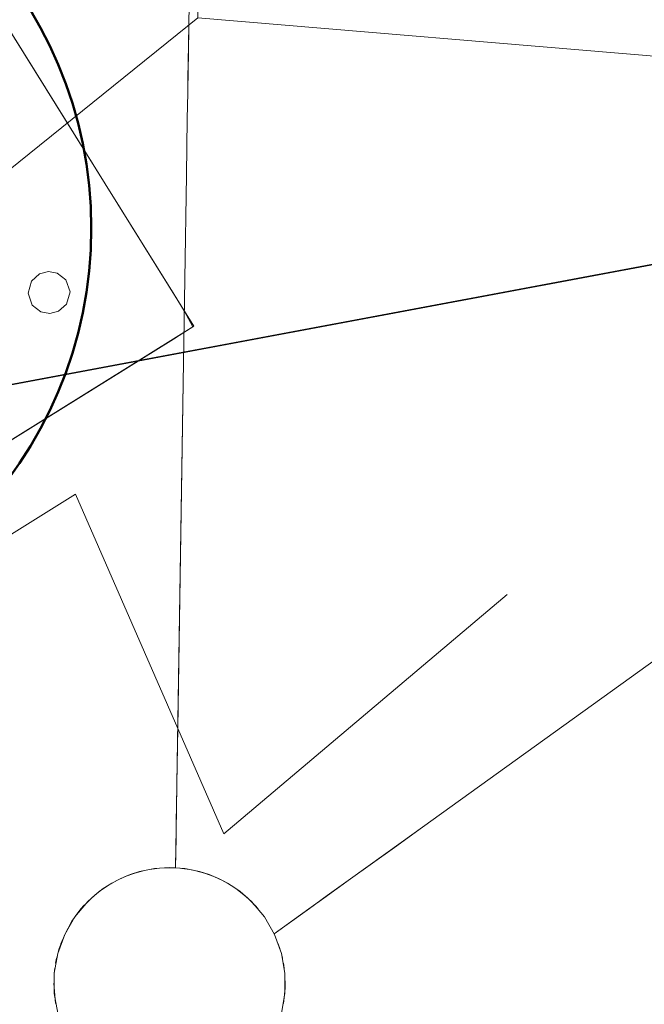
# Model space of a CAD drawing. Extents: x 3503739 to 3504470, y 5375172 to 5375561.
# Tile 38 of 142: x 3504140.79 to 3504141.087, y 5375387.064 to 5375387.532. Entities that reach past the tile are written whole.
import ezdxf

# ---------------------------------------------------------------- set-up
doc = ezdxf.new("R2010")
doc.units = 0
doc.header["$MEASUREMENT"] = 0
for name, color, linetype in [('_4WP_STADT-DACH', 7, 'Continuous'), ('BHM_WA', 7, 'Continuous'), ('K_FLURSTUECKE', 7, 'Continuous')]:
    doc.layers.add(name, color=color, linetype=linetype)

msp = doc.modelspace()

# ---------------------------------------------------------------- linework, layer by layer
at = {"layer": '_4WP_STADT-DACH', "color": 1, "linetype": 'Continuous', "lineweight": 50}
msp.add_circle((3504140.62381, 5375387.43326), 0.2, dxfattribs=at)
at = {"layer": 'BHM_WA', "color": 254, "linetype": 'Continuous', "lineweight": 9}
for p, q in [((3504140.67199, 5375387.21694), (3504140.81631, 5375387.30677)), ((3504140.81631, 5375387.30677), (3504140.88688, 5375387.14515)), ((3504140.88688, 5375387.14515), (3504141.02155, 5375387.25901)), ((3504140.84449, 5375387.12654), (3504140.84679, 5375387.12721)), ((3504140.84912, 5375387.12778), (3504140.85148, 5375387.12825)), ((3504140.85385, 5375387.12862), (3504140.85623, 5375387.12888)), ((3504140.85863, 5375387.12903), (3504140.86103, 5375387.12909)), ((3504140.87293, 5375387.12778), (3504140.87526, 5375387.12721)), ((3504140.87757, 5375387.12654), (3504140.87984, 5375387.12577)), ((3504140.83148, 5375387.12047), (3504140.83353, 5375387.12172)), ((3504140.83563, 5375387.12287), (3504140.83778, 5375387.12393)), ((3504140.83998, 5375387.1249), (3504140.84222, 5375387.12577)), ((3504140.88208, 5375387.1249), (3504140.88427, 5375387.12393)), ((3504140.88643, 5375387.12287), (3504140.88853, 5375387.12172)), ((3504140.89058, 5375387.12047), (3504140.89257, 5375387.11914)), ((3504140.89451, 5375387.11772), (3504140.89638, 5375387.11622)), ((3504140.81598, 5375387.10563), (3504140.81739, 5375387.10757)), ((3504140.8189, 5375387.10944), (3504140.82048, 5375387.11124)), ((3504140.90158, 5375387.11124), (3504140.90316, 5375387.10944)), ((3504140.80934, 5375387.0929), (3504140.81022, 5375387.09513)), ((3504140.8079, 5375387.08832), (3504140.80857, 5375387.09063)), ((3504140.91271, 5375387.0929), (3504140.91348, 5375387.09063)), ((3504140.80686, 5375387.08364), (3504140.80733, 5375387.08599)), ((3504140.91415, 5375387.08832), (3504140.91473, 5375387.08599)), ((3504140.80624, 5375387.07888), (3504140.8065, 5375387.08127)), ((3504140.91519, 5375387.08364), (3504140.91556, 5375387.08127))]:
    msp.add_line(p, q, dxfattribs=at)
at = {"layer": 'BHM_WA', "color": 252, "linetype": 'Continuous', "lineweight": 9}
for points in [[(3504133.9712, 5375386.79941, 0), (3504140.26371, 5375387.04114, 0), (3504140.51543, 5375386.80059, 0), (3504136.84791, 5375384.05021, 0), (3504141.91526, 5375387.11373, 0), (3504149.14752, 5375389.15974, 0), (3504149.2157, 5375393.07307, 0), (3504140.95136, 5375392.42416, 0), (3504140.87448, 5375387.53331, 0), (3504140.95136, 5375392.42416, 0), (3504133.9712, 5375386.79941, 0), (3504140.26371, 5375387.04114, 0), (3504140.87448, 5375387.53331, 0), (3504141.45151, 5375387.48494, 0), (3504149.2157, 5375393.07307, 0), (3504140.95136, 5375392.42416, 0), (3504140.94582, 5375392.42962, 0), (3504133.96051, 5375386.80072, 0)], [(3504140.91415, 5375387.05985, 0), (3504140.91519, 5375387.06454, 0), (3504140.91582, 5375387.06929, 0), (3504140.91603, 5375387.07409, 0), (3504140.91582, 5375387.07888, 0), (3504140.91519, 5375387.08364, 0), (3504140.91415, 5375387.08832, 0), (3504140.91271, 5375387.0929, 0), (3504140.91088, 5375387.09733, 0), (3504140.90866, 5375387.10159, 0), (3504140.90608, 5375387.10563, 0), (3504140.90316, 5375387.10944, 0), (3504140.89992, 5375387.11298, 0), (3504140.89638, 5375387.11622, 0), (3504140.89257, 5375387.11914, 0), (3504140.88853, 5375387.12172, 0), (3504140.88427, 5375387.12393, 0), (3504140.87984, 5375387.12577, 0), (3504140.87526, 5375387.12721, 0), (3504140.87058, 5375387.12825, 0), (3504140.86582, 5375387.12888, 0), (3504140.86103, 5375387.12909, 0), (3504140.85623, 5375387.12888, 0), (3504140.85148, 5375387.12825, 0), (3504140.84679, 5375387.12721, 0), (3504140.84222, 5375387.12577, 0), (3504140.83778, 5375387.12393, 0), (3504140.83353, 5375387.12172, 0), (3504140.82948, 5375387.11914, 0), (3504140.82567, 5375387.11622, 0), (3504140.82214, 5375387.11298, 0), (3504140.8189, 5375387.10944, 0), (3504140.81598, 5375387.10563, 0), (3504140.8134, 5375387.10159, 0), (3504140.81118, 5375387.09733, 0), (3504140.80934, 5375387.0929, 0), (3504140.8079, 5375387.08832, 0), (3504140.80686, 5375387.08364, 0), (3504140.80624, 5375387.07888, 0), (3504140.80603, 5375387.07409, 0)], [(3504140.91415, 5375387.05985, 0), (3504140.91519, 5375387.06454, 0), (3504140.91582, 5375387.06929, 0), (3504140.91603, 5375387.07409, 0), (3504140.91582, 5375387.07888, 0), (3504140.91519, 5375387.08364, 0), (3504140.91415, 5375387.08832, 0), (3504140.91271, 5375387.0929, 0), (3504140.91088, 5375387.09733, 0), (3504140.90866, 5375387.10159, 0), (3504140.90608, 5375387.10563, 0), (3504140.90316, 5375387.10944, 0), (3504140.89992, 5375387.11298, 0), (3504140.89638, 5375387.11622, 0), (3504140.89257, 5375387.11914, 0), (3504140.88853, 5375387.12172, 0), (3504140.88427, 5375387.12393, 0), (3504140.87984, 5375387.12577, 0), (3504140.87526, 5375387.12721, 0), (3504140.87058, 5375387.12825, 0), (3504140.86582, 5375387.12888, 0), (3504140.86103, 5375387.12909, 0), (3504140.85623, 5375387.12888, 0), (3504140.85148, 5375387.12825, 0), (3504140.84679, 5375387.12721, 0), (3504140.84222, 5375387.12577, 0), (3504140.83778, 5375387.12393, 0), (3504140.83353, 5375387.12172, 0), (3504140.82948, 5375387.11914, 0), (3504140.82567, 5375387.11622, 0), (3504140.82214, 5375387.11298, 0), (3504140.8189, 5375387.10944, 0), (3504140.81598, 5375387.10563, 0), (3504140.8134, 5375387.10159, 0), (3504140.81118, 5375387.09733, 0), (3504140.80934, 5375387.0929, 0), (3504140.8079, 5375387.08832, 0), (3504140.80686, 5375387.08364, 0), (3504140.80624, 5375387.07888, 0), (3504140.80603, 5375387.07409, 0), (3504140.80624, 5375387.06929, 0), (3504140.80686, 5375387.06454, 0), (3504140.8079, 5375387.05985, 0)], [(3504140.86689, 5375387.12874, 0), (3504140.86582, 5375387.12884, 0), (3504140.86492, 5375387.12892, 0), (3504140.86582, 5375387.12884, 0), (3504140.86689, 5375387.12874, 0)], [(3504140.80603, 5375387.07409, 0), (3504140.80624, 5375387.06929, 0), (3504140.80686, 5375387.06454, 0), (3504140.8079, 5375387.05985, 0)]]:
    msp.add_polyline3d(points, dxfattribs=at)
at = {"layer": 'BHM_WA', "color": 254, "linetype": 'Continuous', "lineweight": 9}
for points in [[(3504140.94327, 5375392.1806, 0), (3504140.87016, 5375387.52983, 0), (3504140.86994, 5375387.51573, 0), (3504140.86992, 5375387.5142, 0), (3504140.86988, 5375387.51208, 0), (3504140.86984, 5375387.50908, 0), (3504140.86977, 5375387.50466, 0), (3504140.86966, 5375387.49769, 0), (3504140.86946, 5375387.48537, 0), (3504140.86904, 5375387.45858, 0), (3504140.86749, 5375387.35956, 0), (3504140.86496, 5375387.19892, 0), (3504140.86491, 5375387.19548, 0), (3504140.86449, 5375387.16893, 0), (3504140.86431, 5375387.15784, 0), (3504140.86431, 5375387.15755, 0), (3504140.86429, 5375387.15634, 0), (3504140.86422, 5375387.15181, 0), (3504140.86422, 5375387.15175, 0), (3504140.86422, 5375387.15169, 0), (3504140.86415, 5375387.14749, 0), (3504140.86409, 5375387.14325, 0), (3504140.86401, 5375387.13866, 0), (3504140.86386, 5375387.12901, 0), (3504140.86492, 5375387.12892, 0), (3504140.86386, 5375387.12901, 0), (3504140.86401, 5375387.13866, 0), (3504140.86409, 5375387.14325, 0), (3504140.86415, 5375387.14749, 0), (3504140.86422, 5375387.15169, 0), (3504140.86422, 5375387.15175, 0), (3504140.86422, 5375387.15181, 0), (3504140.86429, 5375387.15634, 0), (3504140.86431, 5375387.15755, 0), (3504140.86431, 5375387.15784, 0), (3504140.86449, 5375387.16893, 0), (3504140.86491, 5375387.19548, 0), (3504140.86496, 5375387.19892, 0), (3504140.86749, 5375387.35956, 0), (3504140.86904, 5375387.45858, 0), (3504140.86946, 5375387.48537, 0), (3504140.86966, 5375387.49769, 0), (3504140.86977, 5375387.50466, 0), (3504140.86984, 5375387.50908, 0), (3504140.86988, 5375387.51208, 0), (3504140.86992, 5375387.5142, 0), (3504140.86994, 5375387.51573, 0), (3504140.87016, 5375387.52983, 0), (3504140.94327, 5375392.1806, 0)], [(3504140.39051, 5375387.49883, 0), (3504140.53328, 5375387.26946, 0), (3504140.53788, 5375387.26207, 0), (3504140.57547, 5375387.20169, 0), (3504140.64323, 5375387.24388, 0), (3504140.86284, 5375387.38057, 0), (3504140.86515, 5375387.38201, 0), (3504140.86787, 5375387.3837, 0), (3504140.86974, 5375387.38487, 0), (3504140.87204, 5375387.3863, 0), (3504140.8726, 5375387.38665, 0), (3504140.87205, 5375387.38753, 0), (3504140.86984, 5375387.39109, 0), (3504140.86803, 5375387.394, 0), (3504140.86541, 5375387.39821, 0), (3504140.8632, 5375387.40176, 0), (3504140.83042, 5375387.45442, 0), (3504140.81243, 5375387.48331, 0), (3504140.68765, 5375387.68379, 0), (3504140.45828, 5375387.54101, 0), (3504140.39051, 5375387.49883, 0)], [(3504140.68765, 5375387.68379, 0), (3504140.83042, 5375387.45442, 0), (3504140.8726, 5375387.38665, 0)], [(3504141.37531, 5375387.43199, 0), (3504140.98119, 5375387.14833, 0), (3504140.97106, 5375387.14104, 0), (3504140.9679, 5375387.13876, 0), (3504140.94701, 5375387.12373, 0), (3504140.93596, 5375387.11578, 0), (3504140.93473, 5375387.11489, 0), (3504140.93472, 5375387.11488, 0), (3504140.9346, 5375387.1148, 0), (3504140.93433, 5375387.11461, 0), (3504140.92757, 5375387.10974, 0), (3504140.92746, 5375387.10966, 0), (3504140.92719, 5375387.10947, 0), (3504140.91074, 5375387.09762, 0), (3504140.91082, 5375387.09743, 0), (3504140.91074, 5375387.09762, 0), (3504140.92719, 5375387.10947, 0), (3504140.92746, 5375387.10966, 0), (3504140.92757, 5375387.10974, 0), (3504140.93433, 5375387.11461, 0), (3504140.9346, 5375387.1148, 0), (3504140.93472, 5375387.11488, 0), (3504140.93473, 5375387.11489, 0), (3504140.93596, 5375387.11578, 0), (3504140.94701, 5375387.12373, 0), (3504140.9679, 5375387.13876, 0), (3504140.97106, 5375387.14104, 0), (3504140.98119, 5375387.14833, 0), (3504141.37531, 5375387.43199, 0)], [(3504140.79374, 5375387.40234, 0), (3504140.79381, 5375387.40147, 0), (3504140.79395, 5375387.40061, 0), (3504140.79416, 5375387.39977, 0), (3504140.79446, 5375387.39895, 0), (3504140.79482, 5375387.39815, 0), (3504140.79524, 5375387.39739, 0), (3504140.79574, 5375387.39667, 0), (3504140.79629, 5375387.396, 0), (3504140.7969, 5375387.39537, 0), (3504140.79756, 5375387.39481, 0), (3504140.79827, 5375387.3943, 0), (3504140.79902, 5375387.39385, 0), (3504140.79981, 5375387.39348, 0), (3504140.80063, 5375387.39317, 0), (3504140.80147, 5375387.39294, 0), (3504140.80233, 5375387.39278, 0), (3504140.80319, 5375387.39269, 0), (3504140.80406, 5375387.39268, 0), (3504140.80493, 5375387.39275, 0), (3504140.8058, 5375387.39289, 0), (3504140.80664, 5375387.39311, 0), (3504140.80746, 5375387.3934, 0), (3504140.80826, 5375387.39376, 0), (3504140.80902, 5375387.39419, 0), (3504140.80974, 5375387.39468, 0), (3504140.81041, 5375387.39523, 0), (3504140.81103, 5375387.39584, 0), (3504140.8116, 5375387.39651, 0), (3504140.81211, 5375387.39721, 0), (3504140.81256, 5375387.39797, 0), (3504140.81293, 5375387.39875, 0), (3504140.81324, 5375387.39957, 0), (3504140.81347, 5375387.40041, 0), (3504140.81363, 5375387.40127, 0), (3504140.81372, 5375387.40213, 0), (3504140.81373, 5375387.40301, 0), (3504140.81366, 5375387.40388, 0), (3504140.81352, 5375387.40474, 0), (3504140.8133, 5375387.40558, 0), (3504140.81301, 5375387.40641, 0), (3504140.81265, 5375387.4072, 0), (3504140.81222, 5375387.40796, 0), (3504140.81173, 5375387.40868, 0), (3504140.81118, 5375387.40935, 0), (3504140.81057, 5375387.40998, 0), (3504140.8099, 5375387.41054, 0), (3504140.80919, 5375387.41105, 0), (3504140.80844, 5375387.4115, 0), (3504140.80766, 5375387.41187, 0), (3504140.80684, 5375387.41218, 0), (3504140.806, 5375387.41241, 0), (3504140.80514, 5375387.41257, 0), (3504140.80427, 5375387.41266, 0), (3504140.8034, 5375387.41267, 0), (3504140.80253, 5375387.4126, 0), (3504140.80167, 5375387.41246, 0), (3504140.80083, 5375387.41224, 0), (3504140.8, 5375387.41195, 0), (3504140.79921, 5375387.41159, 0), (3504140.79845, 5375387.41116, 0), (3504140.79773, 5375387.41067, 0), (3504140.79705, 5375387.41012, 0), (3504140.79643, 5375387.40951, 0), (3504140.79586, 5375387.40884, 0), (3504140.79536, 5375387.40814, 0), (3504140.79491, 5375387.40739, 0), (3504140.79453, 5375387.4066, 0), (3504140.79423, 5375387.40578, 0), (3504140.79399, 5375387.40494, 0), (3504140.79383, 5375387.40408, 0), (3504140.79375, 5375387.40322, 0), (3504140.79374, 5375387.40234, 0)], [(3504140.79374, 5375387.40234, 0), (3504140.79381, 5375387.40147, 0), (3504140.79395, 5375387.40061, 0), (3504140.79416, 5375387.39977, 0), (3504140.79446, 5375387.39895, 0), (3504140.79482, 5375387.39815, 0), (3504140.79524, 5375387.39739, 0), (3504140.79574, 5375387.39667, 0), (3504140.79629, 5375387.396, 0), (3504140.7969, 5375387.39537, 0), (3504140.79756, 5375387.39481, 0), (3504140.79827, 5375387.3943, 0), (3504140.79902, 5375387.39385, 0), (3504140.79981, 5375387.39348, 0), (3504140.80063, 5375387.39317, 0), (3504140.80147, 5375387.39294, 0), (3504140.80233, 5375387.39278, 0), (3504140.80319, 5375387.39269, 0), (3504140.80406, 5375387.39268, 0), (3504140.80493, 5375387.39275, 0), (3504140.8058, 5375387.39289, 0), (3504140.80664, 5375387.39311, 0), (3504140.80746, 5375387.3934, 0), (3504140.80826, 5375387.39376, 0), (3504140.80902, 5375387.39419, 0), (3504140.80974, 5375387.39468, 0), (3504140.81041, 5375387.39523, 0), (3504140.81103, 5375387.39584, 0), (3504140.8116, 5375387.39651, 0), (3504140.81211, 5375387.39721, 0), (3504140.81256, 5375387.39797, 0), (3504140.81293, 5375387.39875, 0), (3504140.81324, 5375387.39957, 0), (3504140.81347, 5375387.40041, 0), (3504140.81363, 5375387.40127, 0), (3504140.81372, 5375387.40213, 0), (3504140.81373, 5375387.40301, 0), (3504140.81366, 5375387.40388, 0), (3504140.81352, 5375387.40474, 0), (3504140.8133, 5375387.40558, 0), (3504140.81301, 5375387.40641, 0), (3504140.81265, 5375387.4072, 0), (3504140.81222, 5375387.40796, 0), (3504140.81173, 5375387.40868, 0), (3504140.81118, 5375387.40935, 0), (3504140.81057, 5375387.40998, 0), (3504140.8099, 5375387.41054, 0), (3504140.80919, 5375387.41105, 0), (3504140.80844, 5375387.4115, 0), (3504140.80766, 5375387.41187, 0), (3504140.80684, 5375387.41218, 0), (3504140.806, 5375387.41241, 0), (3504140.80514, 5375387.41257, 0), (3504140.80427, 5375387.41266, 0), (3504140.8034, 5375387.41267, 0), (3504140.80253, 5375387.4126, 0), (3504140.80167, 5375387.41246, 0), (3504140.80083, 5375387.41224, 0), (3504140.8, 5375387.41195, 0), (3504140.79921, 5375387.41159, 0), (3504140.79845, 5375387.41116, 0), (3504140.79773, 5375387.41067, 0), (3504140.79705, 5375387.41012, 0), (3504140.79643, 5375387.40951, 0), (3504140.79586, 5375387.40884, 0), (3504140.79536, 5375387.40814, 0), (3504140.79491, 5375387.40739, 0), (3504140.79453, 5375387.4066, 0), (3504140.79423, 5375387.40578, 0), (3504140.79399, 5375387.40494, 0), (3504140.79383, 5375387.40408, 0), (3504140.79375, 5375387.40322, 0), (3504140.79374, 5375387.40234, 0)], [(3504140.57547, 5375387.20169, 0), (3504140.64323, 5375387.24388, 0), (3504140.8726, 5375387.38665, 0)], [(3504140.86821, 5375387.12862, 0), (3504140.87058, 5375387.12825, 0), (3504140.87293, 5375387.12778, 0), (3504140.87526, 5375387.12721, 0), (3504140.87757, 5375387.12654, 0), (3504140.87984, 5375387.12577, 0), (3504140.88208, 5375387.1249, 0), (3504140.88427, 5375387.12393, 0), (3504140.88643, 5375387.12287, 0), (3504140.88853, 5375387.12172, 0), (3504140.89058, 5375387.12047, 0), (3504140.89257, 5375387.11914, 0), (3504140.89451, 5375387.11772, 0), (3504140.89638, 5375387.11622, 0), (3504140.89819, 5375387.11464, 0), (3504140.89992, 5375387.11298, 0), (3504140.90158, 5375387.11124, 0), (3504140.90316, 5375387.10944, 0), (3504140.90158, 5375387.11124, 0), (3504140.89992, 5375387.11298, 0), (3504140.89819, 5375387.11464, 0), (3504140.89638, 5375387.11622, 0), (3504140.89451, 5375387.11772, 0), (3504140.89257, 5375387.11914, 0), (3504140.89058, 5375387.12047, 0), (3504140.88853, 5375387.12172, 0), (3504140.88643, 5375387.12287, 0), (3504140.88427, 5375387.12393, 0), (3504140.88208, 5375387.1249, 0), (3504140.87984, 5375387.12577, 0), (3504140.87757, 5375387.12654, 0), (3504140.87526, 5375387.12721, 0), (3504140.87293, 5375387.12778, 0), (3504140.87058, 5375387.12825, 0), (3504140.86821, 5375387.12862, 0), (3504140.86582, 5375387.12888, 0), (3504140.86386, 5375387.12901, 0), (3504140.86103, 5375387.12909, 0), (3504140.85863, 5375387.12903, 0), (3504140.85623, 5375387.12888, 0), (3504140.85385, 5375387.12862, 0), (3504140.85148, 5375387.12825, 0), (3504140.84912, 5375387.12778, 0), (3504140.84679, 5375387.12721, 0), (3504140.84449, 5375387.12654, 0), (3504140.84222, 5375387.12577, 0), (3504140.83998, 5375387.1249, 0), (3504140.83778, 5375387.12393, 0), (3504140.83563, 5375387.12287, 0), (3504140.83353, 5375387.12172, 0), (3504140.83148, 5375387.12047, 0), (3504140.82948, 5375387.11914, 0), (3504140.82755, 5375387.11772, 0), (3504140.82567, 5375387.11622, 0), (3504140.82387, 5375387.11464, 0), (3504140.82214, 5375387.11298, 0), (3504140.82048, 5375387.11124, 0), (3504140.8189, 5375387.10944, 0), (3504140.81739, 5375387.10757, 0), (3504140.81598, 5375387.10563, 0), (3504140.81464, 5375387.10364, 0), (3504140.8134, 5375387.10159, 0), (3504140.81224, 5375387.09948, 0), (3504140.81118, 5375387.09733, 0), (3504140.81022, 5375387.09513, 0), (3504140.80934, 5375387.0929, 0), (3504140.80857, 5375387.09063, 0), (3504140.8079, 5375387.08832, 0), (3504140.80733, 5375387.08599, 0), (3504140.80686, 5375387.08364, 0), (3504140.8065, 5375387.08127, 0), (3504140.80624, 5375387.07888, 0), (3504140.8065, 5375387.08127, 0), (3504140.80686, 5375387.08364, 0), (3504140.80733, 5375387.08599, 0), (3504140.8079, 5375387.08832, 0), (3504140.80857, 5375387.09063, 0), (3504140.80934, 5375387.0929, 0), (3504140.81022, 5375387.09513, 0), (3504140.81118, 5375387.09733, 0), (3504140.81224, 5375387.09948, 0), (3504140.8134, 5375387.10159, 0), (3504140.81464, 5375387.10364, 0), (3504140.81598, 5375387.10563, 0), (3504140.81739, 5375387.10757, 0), (3504140.8189, 5375387.10944, 0), (3504140.82048, 5375387.11124, 0), (3504140.82214, 5375387.11298, 0), (3504140.82387, 5375387.11464, 0), (3504140.82567, 5375387.11622, 0), (3504140.82755, 5375387.11772, 0), (3504140.82948, 5375387.11914, 0), (3504140.83148, 5375387.12047, 0), (3504140.83353, 5375387.12172, 0), (3504140.83563, 5375387.12287, 0), (3504140.83778, 5375387.12393, 0), (3504140.83998, 5375387.1249, 0), (3504140.84222, 5375387.12577, 0), (3504140.84449, 5375387.12654, 0), (3504140.84679, 5375387.12721, 0), (3504140.84912, 5375387.12778, 0), (3504140.85148, 5375387.12825, 0), (3504140.85385, 5375387.12862, 0), (3504140.85623, 5375387.12888, 0), (3504140.85863, 5375387.12903, 0), (3504140.86103, 5375387.12909, 0), (3504140.86386, 5375387.12901, 0), (3504140.86582, 5375387.12888, 0), (3504140.86821, 5375387.12862, 0), (3504140.86689, 5375387.12874, 0)], [(3504140.87058, 5375387.12825, 0), (3504140.86821, 5375387.12862, 0), (3504140.86689, 5375387.12874, 0)], [(3504140.82948, 5375387.11914, 0), (3504140.82755, 5375387.11772, 0), (3504140.82567, 5375387.11622, 0), (3504140.82387, 5375387.11464, 0), (3504140.82214, 5375387.11298, 0)], [(3504140.91519, 5375387.06454, 0), (3504140.91556, 5375387.06691, 0), (3504140.91582, 5375387.06929, 0), (3504140.91598, 5375387.07169, 0), (3504140.91603, 5375387.07409, 0), (3504140.91598, 5375387.07649, 0), (3504140.91582, 5375387.07888, 0)], [(3504140.80703, 5375387.06364, 0), (3504140.80686, 5375387.06454, 0), (3504140.80703, 5375387.06364, 0)]]:
    msp.add_polyline3d(points, dxfattribs=at)
at = {"layer": 'K_FLURSTUECKE', "color": 252, "linetype": 'Continuous', "lineweight": 30}
for p, q in [((3504145.78449, 5375388.29709), (3504126.15551, 5375384.61291)), ((3504126.15551, 5375384.61291), (3504145.78449, 5375388.29709)), ((3504145.78449, 5375388.29709), (3504126.15551, 5375384.61291)), ((3504126.15551, 5375384.61291), (3504145.78449, 5375388.29709))]:
    msp.add_line(p, q, dxfattribs=at)

doc.saveas('drawing.dxf')
